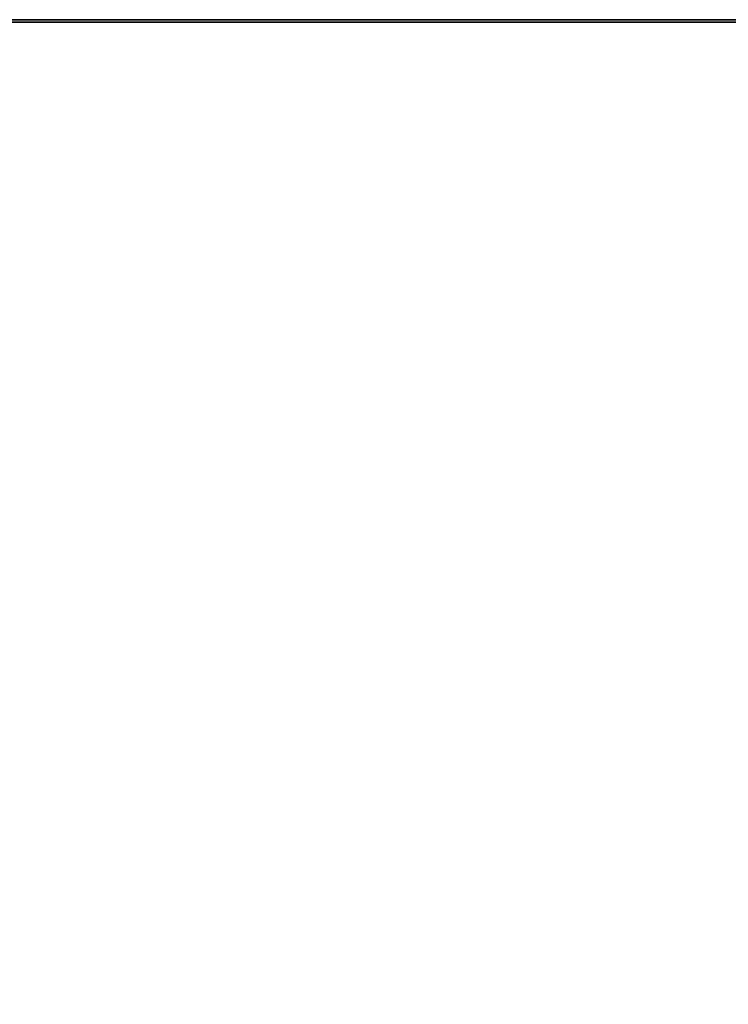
# Model space of a CAD drawing. Extents: x -4.8 to 43.9, y -3 to 20.9.
# Tile 5 of 256: x 2.7 to 5.4, y 15.2 to 19. Entities that reach past the tile are written whole.
import ezdxf

# ---------------------------------------------------------------- set-up
doc = ezdxf.new("R2010")
doc.units = 0

# ---------------------------------------------------------------- blocks, each defined once
blk = doc.blocks.new('Box-b0b3ca0b-237f-49a3-baa2-7e44568378cd')
at = {"color": 253, "linetype": 'Continuous', "true_color": 0xa0a0a0, "transparency": 33554687}
mesh = blk.add_polyface(dxfattribs=at)
corners = [(0, 18.99), (29.7, 18.99), (29.7, 19), (0, 19), (0, 18.99, 17), (29.7, 18.99, 17), (29.7, 19, 17), (0, 19, 17)]
mesh.append_faces([[corners[k] for k in face] for face in [(0, 1, 2, 3), (4, 5, 6, 7), (0, 1, 5, 4), (1, 2, 6, 5), (2, 3, 7, 6), (3, 0, 4, 7)]], dxfattribs={"color": 253})
blk = doc.blocks.new('Box-7148e406-b601-4288-a37b-d1ddc6295924')
at = {"color": 253, "linetype": 'Continuous', "true_color": 0xa0a0a0, "transparency": 33554687}
mesh = blk.add_polyface(dxfattribs=at)
corners = [(0, 0), (42, 0), (42, 19), (0, 19), (0, 0, 0.01), (42, 0, 0.01), (42, 19, 0.01), (0, 19, 0.01)]
mesh.append_faces([[corners[k] for k in face] for face in [(0, 1, 2, 3), (4, 5, 6, 7), (0, 1, 5, 4), (1, 2, 6, 5), (2, 3, 7, 6), (3, 0, 4, 7)]], dxfattribs={"color": 253})
blk = doc.blocks.new('Box-4a7966fc-d543-4e90-b91f-e9f7020791ce')
at = {"color": 253, "linetype": 'Continuous', "true_color": 0xa0a0a0, "transparency": 33554687}
mesh = blk.add_polyface(dxfattribs=at)
corners = [(0, 0), (42, 0), (42, 19), (0, 19), (0, 0, 0.01), (42, 0, 0.01), (42, 19, 0.01), (0, 19, 0.01)]
mesh.append_faces([[corners[k] for k in face] for face in [(0, 1, 2, 3), (4, 5, 6, 7), (0, 1, 5, 4), (1, 2, 6, 5), (2, 3, 7, 6), (3, 0, 4, 7)]], dxfattribs={"color": 253})
blk = doc.blocks.new('ForwardOpening-11185b87-38f0-462f-aa03-c2b403b02ed0')
at = {"linetype": 'Continuous', "transparency": 33554687}
blk.add_blockref('Box-b0b3ca0b-237f-49a3-baa2-7e44568378cd', (0, 0), dxfattribs=at)
blk = doc.blocks.new('def3a200-0982-4f28-a51c-09b8d150a3a7')
at = {"linetype": 'Continuous', "transparency": 33554687}
for name, p in [('ForwardOpening-11185b87-38f0-462f-aa03-c2b403b02ed0', (0, 0)), ('Box-b0b3ca0b-237f-49a3-baa2-7e44568378cd', (0, 0)), ('Box-7148e406-b601-4288-a37b-d1ddc6295924', (0, 0)), ('Box-4a7966fc-d543-4e90-b91f-e9f7020791ce', (0, 0, 16.99))]:
    blk.add_blockref(name, p, dxfattribs=at)
blk = doc.blocks.new('e55326d3-a498-4428-9576-7464b569c09d')
at = {"linetype": 'Continuous', "transparency": 33554687}
blk.add_blockref('def3a200-0982-4f28-a51c-09b8d150a3a7', (0, 0), dxfattribs=at)

msp = doc.modelspace()

# ---------------------------------------------------------------- block references
at = {"transparency": 33554687}
msp.add_blockref('e55326d3-a498-4428-9576-7464b569c09d', (0, 0), dxfattribs=at)

doc.saveas('drawing.dxf')
